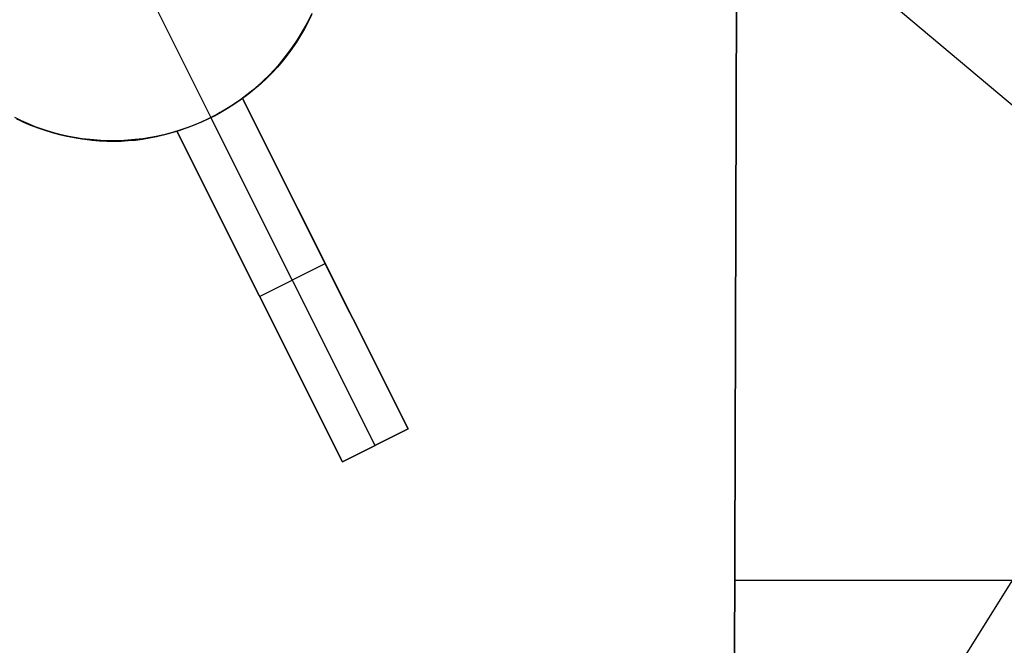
# Model space of a CAD drawing. Header units: millimetres. Extents: x 10871 to 12032, y -2698 to -1680.
# Tile 20 of 183: x 11383 to 11396, y -2122 to -2113. Entities that reach past the tile are written whole.
import ezdxf

# ---------------------------------------------------------------- set-up
doc = ezdxf.new("R2010")
doc.units = ezdxf.units.MM
for name, color, linetype in [('1', 7, 'Continuous'), ('color', 7, 'Continuous'), ('luz', 7, 'Continuous')]:
    doc.layers.add(name, color=color, linetype=linetype)

msp = doc.modelspace()

# ---------------------------------------------------------------- linework, layer by layer
at = {"layer": '1', "color": 7, "true_color": 0xffffff}
for p, q in [((11392.278, -2131.31, 65.998), (11392.339, -2111.172, 65.998)), ((11392.339, -2111.172, 65.998), (11392.278, -2131.31, 65.998)), ((11392.339, -2111.172, 59.909), (11392.282, -2130.058, 59.909)), ((11392.282, -2130.058, 59.909), (11392.339, -2111.172, 59.909)), ((11394.453, -2113.063, 59.909), (11396.628, -2114.885, 59.909)), ((11394.453, -2113.063, 59.909), (11396.628, -2114.885, 59.909)), ((11392.309, -2120.917, 59.909), (11405.053, -2120.917, 59.909))]:
    msp.add_line(p, q, dxfattribs=at)
at = {"layer": 'color', "color": 254, "true_color": 0xcad1ee}
for p, q in [((11384.38, -2113.043, -15.996), (11385.164, -2114.607, -15.996)), ((11386.49, -2113.303, 4.092), (11386.44, -2113.398, 4.048)), ((11386.45, -2113.369, -15.996), (11386.498, -2113.278, -15.996)), ((11386.504, -2113.267, -5.582), (11386.456, -2113.359, -5.582)), ((11386.537, -2113.206, 4.135), (11386.49, -2113.303, 4.092)), ((11386.498, -2113.278, -15.996), (11386.543, -2113.184, -15.996)), ((11386.44, -2113.398, 4.048), (11386.386, -2113.491, 4.004)), ((11386.399, -2113.459, -15.996), (11386.45, -2113.369, -15.996)), ((11386.456, -2113.359, -5.582), (11386.404, -2113.449, -5.582)), ((11386.287, -2113.633, -15.996), (11386.344, -2113.547, -15.996)), ((11386.35, -2113.538, -5.582), (11386.293, -2113.624, -5.582)), ((11386.386, -2113.491, 4.004), (11386.33, -2113.582, 3.96)), ((11386.344, -2113.547, -15.996), (11386.399, -2113.459, -15.996)), ((11386.404, -2113.449, -5.582), (11386.35, -2113.538, -5.582)), ((11386.233, -2113.709, -5.582), (11386.17, -2113.791, -5.582)), ((11386.269, -2113.67, 3.915), (11386.206, -2113.756, 3.87)), ((11386.226, -2113.717, -15.996), (11386.287, -2113.633, -15.996)), ((11386.293, -2113.624, -5.582), (11386.233, -2113.709, -5.582)), ((11386.33, -2113.582, 3.96), (11386.269, -2113.67, 3.915)), ((11386.139, -2113.84, 3.824), (11386.07, -2113.921, 3.779)), ((11386.097, -2113.879, -15.996), (11386.163, -2113.799, -15.996)), ((11386.17, -2113.791, -5.582), (11386.104, -2113.871, -5.582)), ((11386.206, -2113.756, 3.87), (11386.139, -2113.84, 3.824)), ((11386.163, -2113.799, -15.996), (11386.226, -2113.717, -15.996)), ((11385.957, -2114.032, -15.996), (11386.028, -2113.957, -15.996)), ((11386.035, -2113.949, -5.582), (11385.964, -2114.024, -5.582)), ((11386.07, -2113.921, 3.779), (11385.997, -2113.999, 3.733)), ((11386.028, -2113.957, -15.996), (11386.097, -2113.879, -15.996)), ((11386.104, -2113.871, -5.582), (11386.035, -2113.949, -5.582)), ((11385.806, -2114.174, -15.996), (11385.883, -2114.104, -15.996)), ((11385.89, -2114.097, -5.582), (11385.813, -2114.168, -5.582)), ((11385.922, -2114.074, 3.688), (11385.843, -2114.147, 3.642)), ((11385.883, -2114.104, -15.996), (11385.957, -2114.032, -15.996)), ((11385.964, -2114.024, -5.582), (11385.89, -2114.097, -5.582)), ((11385.997, -2113.999, 3.733), (11385.922, -2114.074, 3.688)), ((11385.646, -2114.306, -15.996), (11385.728, -2114.241, -15.996)), ((11385.735, -2114.235, -5.582), (11385.654, -2114.3, -5.582)), ((11385.762, -2114.216, 3.597), (11385.679, -2114.283, 3.552)), ((11385.728, -2114.241, -15.996), (11385.806, -2114.174, -15.996)), ((11385.813, -2114.168, -5.582), (11385.735, -2114.235, -5.582)), ((11385.843, -2114.147, 3.642), (11385.762, -2114.216, 3.597)), ((11385.478, -2114.426, -15.996), (11385.563, -2114.367, -15.996)), ((11385.571, -2114.362, -5.582), (11385.485, -2114.421, -5.582)), ((11385.593, -2114.346, -3.038), (11385.535, -2114.387, -3.027)), ((11385.563, -2114.367, -15.996), (11385.646, -2114.306, -15.996)), ((11385.654, -2114.3, -5.582), (11385.571, -2114.362, -5.582)), ((11385.679, -2114.283, 3.552), (11385.593, -2114.346, 3.507)), ((11385.593, -2114.346, 3.507), (11387.852, -2118.853, 2.759)), ((11385.593, -2114.346, 3.507), (11385.593, -2114.346, -3.038)), ((11387.852, -2118.853, 2.004), (11385.593, -2114.346, -3.038)), ((11387.059, -2117.272, 0.234), (11385.593, -2114.346, 0.234)), ((11385.354, -2114.504, -3.004), (11385.292, -2114.54, -3)), ((11385.301, -2114.534, -15.996), (11385.391, -2114.482, -15.996)), ((11385.398, -2114.477, -5.582), (11385.309, -2114.53, -5.582)), ((11385.415, -2114.466, -3.01), (11385.354, -2114.504, -3.004)), ((11385.391, -2114.482, -15.996), (11385.478, -2114.426, -15.996)), ((11385.485, -2114.421, -5.582), (11385.398, -2114.477, -5.582)), ((11385.476, -2114.428, -3.018), (11385.415, -2114.466, -3.01)), ((11385.535, -2114.387, -3.027), (11385.476, -2114.428, -3.018)), ((11382.582, -2114.653, 2.506), (11382.491, -2114.609, 2.491)), ((11382.515, -2114.626, -15.996), (11382.609, -2114.67, -15.996)), ((11382.612, -2114.671, -5.582), (11382.518, -2114.628, -5.582)), ((11382.675, -2114.695, 2.522), (11382.582, -2114.653, 2.506)), ((11385.024, -2114.673, -15.996), (11385.118, -2114.63, -15.996)), ((11385.125, -2114.627, -5.582), (11385.031, -2114.67, -5.582)), ((11385.1, -2114.639, -2.997), (11385.034, -2114.669, -3)), ((11385.164, -2114.607, -2.996), (11385.1, -2114.639, -2.997)), ((11385.118, -2114.63, -15.996), (11385.211, -2114.584, -15.996)), ((11385.218, -2114.58, -5.582), (11385.125, -2114.627, -5.582)), ((11385.229, -2114.574, -2.997), (11385.164, -2114.607, -2.996)), ((11385.164, -2114.607, -2.996), (11385.164, -2114.607, -15.996)), ((11387.405, -2119.078, 2.004), (11385.164, -2114.607, -2.996)), ((11385.211, -2114.584, -15.996), (11385.301, -2114.534, -15.996)), ((11385.309, -2114.53, -5.582), (11385.218, -2114.58, -5.582)), ((11385.292, -2114.54, -3), (11385.229, -2114.574, -2.997)), ((11382.609, -2114.67, -15.996), (11382.704, -2114.71, -15.996)), ((11382.708, -2114.711, -5.582), (11382.612, -2114.671, -5.582)), ((11382.768, -2114.733, 2.539), (11382.675, -2114.695, 2.522)), ((11382.704, -2114.71, -15.996), (11382.801, -2114.747, -15.996)), ((11382.805, -2114.748, -5.582), (11382.708, -2114.711, -5.582)), ((11382.863, -2114.768, 2.557), (11382.768, -2114.733, 2.539)), ((11382.801, -2114.747, -15.996), (11382.899, -2114.78, -15.996)), ((11382.903, -2114.782, -5.582), (11382.805, -2114.748, -5.582)), ((11382.959, -2114.8, 2.577), (11382.863, -2114.768, 2.557)), ((11382.899, -2114.78, -15.996), (11382.998, -2114.811, -15.996)), ((11383.002, -2114.812, -5.582), (11382.903, -2114.782, -5.582)), ((11384.634, -2114.813, -15.996), (11384.733, -2114.783, -15.996)), ((11384.74, -2114.781, -5.582), (11384.641, -2114.811, -5.582)), ((11384.767, -2114.772, -3.027), (11384.699, -2114.794, -3.038)), ((11384.733, -2114.783, -15.996), (11384.831, -2114.75, -15.996)), ((11384.838, -2114.747, -5.582), (11384.74, -2114.781, -5.582)), ((11384.834, -2114.749, -3.018), (11384.767, -2114.772, -3.027)), ((11384.831, -2114.75, -15.996), (11384.928, -2114.713, -15.996)), ((11384.901, -2114.724, -3.01), (11384.834, -2114.749, -3.018)), ((11384.935, -2114.71, -5.582), (11384.838, -2114.747, -5.582)), ((11384.968, -2114.697, -3.004), (11384.901, -2114.724, -3.01)), ((11384.928, -2114.713, -15.996), (11385.024, -2114.673, -15.996)), ((11385.031, -2114.67, -5.582), (11384.935, -2114.71, -5.582)), ((11385.034, -2114.669, -3), (11384.968, -2114.697, -3.004)), ((11383.055, -2114.828, 2.598), (11382.959, -2114.8, 2.577)), ((11382.998, -2114.811, -15.996), (11383.098, -2114.837, -15.996)), ((11383.102, -2114.838, -5.582), (11383.002, -2114.812, -5.582)), ((11383.152, -2114.853, 2.62), (11383.055, -2114.828, 2.598)), ((11383.098, -2114.837, -15.996), (11383.199, -2114.86, -15.996)), ((11383.204, -2114.861, -5.582), (11383.102, -2114.838, -5.582)), ((11383.25, -2114.875, 2.643), (11383.152, -2114.853, 2.62)), ((11383.199, -2114.86, -15.996), (11383.301, -2114.88, -15.996)), ((11383.305, -2114.881, -5.582), (11383.204, -2114.861, -5.582)), ((11383.348, -2114.894, 2.667), (11383.25, -2114.875, 2.643)), ((11383.301, -2114.88, -15.996), (11383.403, -2114.896, -15.996)), ((11383.408, -2114.897, -5.582), (11383.305, -2114.881, -5.582)), ((11383.446, -2114.909, 2.692), (11383.348, -2114.894, 2.667)), ((11383.403, -2114.896, -15.996), (11383.506, -2114.909, -15.996)), ((11383.511, -2114.909, -5.582), (11383.408, -2114.897, -5.582)), ((11383.545, -2114.921, 2.718), (11383.446, -2114.909, 2.692)), ((11383.506, -2114.909, -15.996), (11383.609, -2114.918, -15.996)), ((11383.614, -2114.918, -5.582), (11383.511, -2114.909, -5.582)), ((11383.643, -2114.929, 2.746), (11383.545, -2114.921, 2.718)), ((11383.609, -2114.918, -15.996), (11383.712, -2114.923, -15.996)), ((11383.718, -2114.924, -5.582), (11383.614, -2114.918, -5.582)), ((11383.919, -2114.924, -15.996), (11384.023, -2114.919, -15.996)), ((11384.029, -2114.918, -5.582), (11383.925, -2114.924, -5.582)), ((11384.023, -2114.919, -15.996), (11384.126, -2114.91, -15.996)), ((11384.132, -2114.909, -5.582), (11384.029, -2114.918, -5.582)), ((11384.133, -2114.919, 2.896), (11384.036, -2114.927, 2.865)), ((11384.126, -2114.91, -15.996), (11384.229, -2114.897, -15.996)), ((11384.235, -2114.897, -5.582), (11384.132, -2114.909, -5.582)), ((11384.23, -2114.906, 2.929), (11384.133, -2114.919, 2.896)), ((11384.229, -2114.897, -15.996), (11384.331, -2114.882, -15.996)), ((11384.325, -2114.891, 2.963), (11384.23, -2114.906, 2.929)), ((11384.338, -2114.88, -5.582), (11384.235, -2114.897, -5.582)), ((11384.42, -2114.871, 2.997), (11384.325, -2114.891, 2.963)), ((11384.331, -2114.882, -15.996), (11384.433, -2114.862, -15.996)), ((11384.44, -2114.861, -5.582), (11384.338, -2114.88, -5.582)), ((11384.514, -2114.849, 3.032), (11384.42, -2114.871, 2.997)), ((11384.433, -2114.862, -15.996), (11384.534, -2114.839, -15.996)), ((11384.541, -2114.838, -5.582), (11384.44, -2114.861, -5.582)), ((11384.607, -2114.823, 3.067), (11384.514, -2114.849, 3.032)), ((11384.534, -2114.839, -15.996), (11384.634, -2114.813, -15.996)), ((11384.641, -2114.811, -5.582), (11384.541, -2114.838, -5.582)), ((11384.699, -2114.794, 3.103), (11384.607, -2114.823, 3.067)), ((11386.958, -2119.302, 2.363), (11384.699, -2114.794, 3.103)), ((11384.699, -2114.794, -3.038), (11384.699, -2114.794, 3.103)), ((11384.699, -2114.794, -3.038), (11386.958, -2119.302, 2.004)), ((11384.699, -2114.794, 0.032), (11386.074, -2117.539, 0.032)), ((11383.742, -2114.934, 2.774), (11383.643, -2114.929, 2.746)), ((11383.712, -2114.923, -15.996), (11383.816, -2114.925, -15.996)), ((11383.822, -2114.925, -5.582), (11383.718, -2114.924, -5.582)), ((11383.84, -2114.935, 2.803), (11383.742, -2114.934, 2.774)), ((11383.816, -2114.925, -15.996), (11383.919, -2114.924, -15.996)), ((11383.925, -2114.924, -5.582), (11383.822, -2114.925, -5.582)), ((11383.938, -2114.933, 2.834), (11383.84, -2114.935, 2.803)), ((11384.036, -2114.927, 2.865), (11383.938, -2114.933, 2.834)), ((11385.828, -2117.048, -0.517), (11386.722, -2116.6, -0.517)), ((11386.722, -2116.6, -0.517), (11386.722, -2116.6, 3.145)), ((11385.828, -2117.048, -0.517), (11385.828, -2117.048, 2.745)), ((11387.852, -2118.853, 2.759), (11386.958, -2119.302, 2.363)), ((11386.958, -2119.302, 2.004), (11387.852, -2118.853, 2.004)), ((11386.999, -2119.281, 2.381), (11387.852, -2118.853, 2.381)), ((11387.852, -2118.853, 2.004), (11387.852, -2118.853, 2.759)), ((11387.405, -2119.078, 2.561), (11387.405, -2119.078, 2.004)), ((11386.958, -2119.302, 2.004), (11386.958, -2119.302, 2.363))]:
    msp.add_line(p, q, dxfattribs=at)
at = {"layer": 'luz', "color": 254, "true_color": 0xcad1ee}
for p, q in [((11524.73, -1915.029, -42.746), (11364.659, -2171.222, -42.746)), ((11524.73, -1915.029, -41.246), (11364.659, -2171.222, -41.246))]:
    msp.add_line(p, q, dxfattribs=at)

doc.saveas('drawing.dxf')
